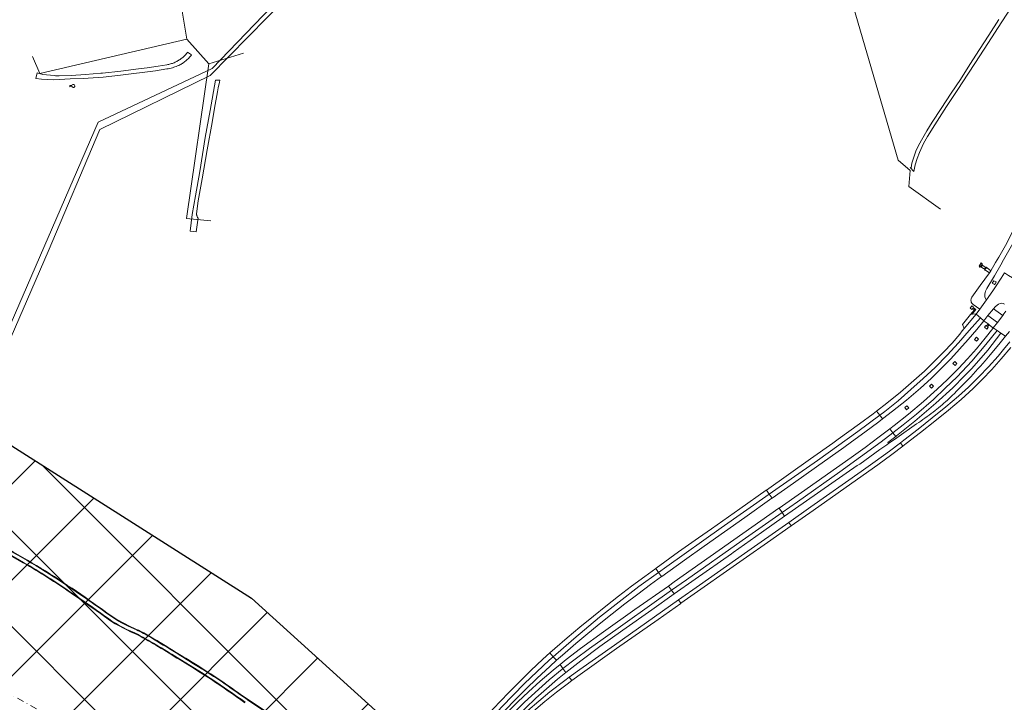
# Model space of a CAD drawing. Extents: x 148869 to 161638, y 453607 to 469810.
# Tile 216 of 256: x 152980 to 153705, y 464947 to 465449. Entities that reach past the tile are written whole.
import ezdxf
from ezdxf.lldxf.tags import DXFTag

# ---------------------------------------------------------------- set-up
doc = ezdxf.new("R2010")
doc.units = 0
doc.linetypes.add('RI-VWA', pattern=[11, 5, -3, 0, -3])
doc.layers.add('2023', color=90, linetype='CONTINUOUS')
doc.layers.add('2023 hatch', color=90, linetype='CONTINUOUS')
for name, color, linetype, lineweight in [('B-OI-RI-DRUKLEIDING-G-niet meenemen', 190, 'RI-PERS', 18), ('B-OI-RI-PERSLEIDING-G-niet meenemen', 190, 'RI-PERS', 18), ('B-OI-RI-VWA_TRANSPORTLEIDING-G', 34, 'RI-VWA', 18), ('B-RO-VH-VERHARDING_ASFALT-GV', 251, 'CONTINUOUS', 18), ('B-RO-VH-VERHARDING_GESLOTEN-GV', 251, 'CONTINUOUS', 18), ('B-RO-VH-VERHARDING_GRASBETONSTEEN-GV', 251, 'CONTINUOUS', 18), ('B-RO-VH-VERHARDING_HALFVERHARDING-GV', 251, 'CONTINUOUS', 18), ('B-RO-VH-VERHARDING_OPEN-GV', 251, 'CONTINUOUS', 18)]:
    doc.layers.add(name, color=color, linetype=linetype, lineweight=lineweight)
tags = doc.linetypes.add('RI-PERS', pattern='A,7,-2,["P",Standard,S=1.8,R=0,X=-0.5,Y=-0.9],-2,7,-2,[102,NLCS.SHX,S=1,R=180,X=0,Y=0],-2', length=22).pattern_tags.tags
tags[6] = DXFTag(74, 10)

msp = doc.modelspace()

# ---------------------------------------------------------------- hatches: boundary and pattern name
at = {"layer": '2023 hatch'}
h = msp.add_hatch(dxfattribs=at)
h.set_pattern_fill('L45L135', color=256, scale=49.98)
h.set_pattern_definition([(45, (0, 0), (-35.341197, 35.341197), []), (135, (0, 0), (-35.341197, -35.341197), [])])
h.paths.add_polyline_path([(155033.65, 463387.49), (154736.21, 463174.82), (154703.82, 463157.03), (154669.13, 463116.73), (154497.36, 463128.81), (154485.96, 463103.35), (154403, 462810.28), (154029.41, 462913.19), (153921.91, 462926.36), (153533.06, 462959.92), (153521.58, 463046.87), (153065.73, 463131.59), (152840.09, 463157.69), (152602.55, 463321.62), (152457.44, 463373.38), (152283.77, 463566.95), (152230.15, 463641.33), (152156.25, 463699.58), (152012.16, 463887.19), (152009.38, 463939.89), (151991.35, 464191.03), (152103.19, 464343.83), (152153.39, 464455.21), (152151.03, 464561.94), (152249.45, 464811.76), (152130.92, 465032.5), (152332.42, 465169.93), (152738.18, 465252.75), (152947.54, 465152.17), (153150.32, 465023.39), (153302.02, 464886.05), (153728.6, 464650.43), (153874.6, 464567.83), (153954.88, 464501.43), (153988.94, 464472.57), (154027.82, 464422.75), (154193.47, 464138.07), (154280.01, 463968.67), (154339.28, 463993.19), (154494.94, 463873.13), (154622.49, 463821.49), (154755.92, 463721.99), (154868.72, 463597.28)])

# ---------------------------------------------------------------- linework, layer by layer
at = {"layer": '2023', "flags": 128}
msp.add_lwpolyline([(153921.91, 462926.36), (153533.06, 462959.92), (153521.58, 463046.87), (153065.73, 463131.59), (152840.09, 463157.69), (152602.55, 463321.62), (152457.44, 463373.38), (152283.77, 463566.95), (152230.15, 463641.33), (152156.25, 463699.58), (152012.16, 463887.19), (152009.38, 463939.89), (151991.35, 464191.03), (152103.19, 464343.83), (152153.39, 464455.21), (152151.03, 464561.94), (152249.45, 464811.76), (152130.92, 465032.5), (152332.42, 465169.93), (152738.18, 465252.75), (152947.54, 465152.17), (153150.32, 465023.39), (153302.02, 464886.05), (153728.6, 464650.43)], dxfattribs=at)
at = {"layer": 'B-OI-RI-DRUKLEIDING-G-niet meenemen'}
for p, q in [((153102.88, 465435.19), (153097.88, 465464.69)), ((153591.97, 465464.81), (153626.63, 465346.06)), ((153102.88, 465435.19), (152994.66, 465409.91)), ((153119.02, 465417), (153102.88, 465435.19)), ((153119.02, 465417), (153144.44, 465424.69)), ((152994.66, 465409.91), (152989.25, 465422.28)), ((153102.53, 465303.03), (153119.02, 465417)), ((153626.63, 465346.06), (153635.55, 465338.41)), ((153635.55, 465338.41), (153634.42, 465326.53)), ((153634.42, 465326.53), (153657.73, 465309.97)), ((153120.42, 465301.34), (153102.53, 465303.03))]:
    msp.add_line(p, q, dxfattribs=at)
at = {"layer": 'B-OI-RI-PERSLEIDING-G-niet meenemen'}
for p, q in [((153441.4, 465746.9), (153121.5, 465413.5)), ((153209.22, 465499.53), (153120.01, 465408.34)), ((153121.5, 465413.5), (153037.4, 465373.9)), ((153120.01, 465408.34), (153038.81, 465368.53)), ((153037.4, 465373.9), (152927.9, 465121.4)), ((153038.81, 465368.53), (153000.66, 465278.72)), ((153000.66, 465278.72), (152943.6, 465147.3))]:
    msp.add_line(p, q, dxfattribs=at)
at = {"layer": 'B-OI-RI-VWA_TRANSPORTLEIDING-G', "color": 251}
msp.add_line((152968.4, 464955.08), (153014.02, 464929.58), dxfattribs=at)
at = {"layer": 'B-RO-VH-VERHARDING_ASFALT-GV', "flags": 128}
for points in [[(153700.8, 465449.52), (153693.41, 465438.13), (153686.46, 465427.4), (153679.52, 465416.43), (153672.47, 465405.29), (153665.78, 465395.29), (153658.25, 465383.99), (153651.77, 465373.89), (153647.76, 465367.49), (153644.81, 465362.53), (153641.67, 465356.73), (153639.73, 465352.66), (153638.1, 465348.18), (153636.81, 465343.89), (153636.13, 465340.46), (153636.02, 465340.41), (153635.75, 465340.37), (153635.42, 465340.48), (153638.32, 465337.6), (153638.77, 465339.98), (153639.23, 465342.57), (153640.72, 465347.25), (153642.3, 465351.61), (153645.38, 465358.18), (153648.33, 465363.4), (153653.69, 465371.89), (153662.29, 465385.39), (153670.55, 465397.98), (153677.99, 465409.23), (153683.67, 465417.83), (153692.58, 465431.87), (153703.03, 465447.86), (153710.88, 465459.99)], [(152971.89, 465055.83), (152982.57, 465049.76)], [(153065.65, 465000.04), (153059.55, 465002.89)]]:
    msp.add_lwpolyline(points, dxfattribs=at)
for points in [[(153106.21, 465423.47), (153103.38, 465425.54), (153102.95, 465424.98), (153102.51, 465424.43), (153102.05, 465423.89), (153101.57, 465423.37), (153101.08, 465422.86), (153100.57, 465422.37), (153100.05, 465421.9), (153099.51, 465421.44), (153098.96, 465420.99), (153098.4, 465420.57), (153097.82, 465420.16), (153097.23, 465419.76), (153096.64, 465419.39), (153096.03, 465419.03), (153095.41, 465418.69), (153094.78, 465418.37), (153094.14, 465418.07), (153093.49, 465417.79), (153092.83, 465417.53), (153092.17, 465417.29), (153091.5, 465417.07), (153090.82, 465416.86), (153090.14, 465416.68), (153089.45, 465416.52), (153088.76, 465416.38), (153088.06, 465416.26), (153081.74, 465415.13), (153073.63, 465414.07), (153067.31, 465413.23), (153054.11, 465411.65), (153040.71, 465410.15), (153039.6, 465410.07), (153028.08, 465409.16), (153017.72, 465408.45), (153008.72, 465408.12), (153005.98, 465408.19), (153005.05, 465408.22), (152996.69, 465409.11), (152992.66, 465410.4), (152991.62, 465406.15), (152995.67, 465405.55), (153004.73, 465405.22), (153013.02, 465405.7), (153016.79, 465405.84), (153026.38, 465406.2), (153041.23, 465407.17), (153053.98, 465408.63), (153079.69, 465411.9), (153088.18, 465413.15), (153089.18, 465413.35), (153090.18, 465413.58), (153091.17, 465413.83), (153092.15, 465414.09), (153093.13, 465414.39), (153094.1, 465414.7), (153095.06, 465415.03), (153096.02, 465415.38), (153096.97, 465415.76), (153097.64, 465416.12), (153098.29, 465416.49), (153098.94, 465416.89), (153099.58, 465417.3), (153100.2, 465417.72), (153100.82, 465418.17), (153101.42, 465418.63), (153102.01, 465419.11), (153102.58, 465419.6), (153103.15, 465420.11), (153103.69, 465420.64), (153104.23, 465421.17), (153104.75, 465421.73), (153105.25, 465422.29), (153105.74, 465422.88)], [(153109.98, 465295.02), (153111.1, 465303.4), (153110.91, 465303.62), (153110.73, 465303.86), (153110.57, 465304.11), (153110.43, 465304.38), (153110.31, 465304.65), (153110.21, 465304.93), (153110.13, 465305.22), (153110.07, 465305.51), (153110.03, 465305.8), (153110.02, 465306.1), (153110.02, 465306.39), (153111.2, 465316.09), (153114.08, 465332.18), (153117.79, 465353.59), (153121.38, 465373.74), (153123.11, 465384.33), (153125.31, 465396.31), (153125.9, 465399.15), (153126.82, 465403.54), (153127.07, 465404.85), (153124.04, 465404.89), (153119.99, 465382.5), (153116.4, 465362.59), (153112.33, 465337.73), (153109.21, 465319.72), (153106.84, 465306.02), (153105.22, 465293.71), (153109.73, 465293.12)]]:
    msp.add_lwpolyline(points, close=True, dxfattribs=at)
at = {"layer": 'B-RO-VH-VERHARDING_ASFALT-GV'}
for points in [[(152998.44, 465043.14, 0.013495), (152971.69, 465058.77)], [(152982.57, 465049.76, -0.019634), (153017.93, 465027.41)], [(153024.55, 465025.92, 0.008858), (152998.44, 465043.14)], [(153017.93, 465027.41, -0.003592), (153042.49, 465010.23)], [(153041.52, 465013.95, 0.004781), (153024.55, 465025.92)], [(153059.55, 465002.89, -0.0563), (153041.52, 465013.95)], [(153042.49, 465010.23, 0.067745), (153064.56, 464997.85)], [(153064.56, 464997.85, -0.017458), (153095.71, 464979.66)], [(153075.94, 464994.64, 0.028909), (153065.65, 465000.04)], [(153113.66, 464971.44, 0.003892), (153075.94, 464994.64)], [(153095.71, 464979.66, -0.021995), (153145.8, 464946.7)], [(153131.16, 464960.02, 0.00916), (153113.66, 464971.44)], [(153166.13, 464936.19, -0.012394), (153131.16, 464960.02)]]:
    msp.add_lwpolyline(points, format="xyb", dxfattribs=at)
at = {"layer": 'B-RO-VH-VERHARDING_GESLOTEN-GV', "flags": 128}
for points in [[(153016.75, 465401.01), (153016.76, 465400.07), (153018.18, 465400.15), (153018.52, 465399.76), (153018.99, 465399.56), (153019.5, 465399.58), (153019.95, 465399.83), (153020.24, 465400.25), (153020.33, 465400.75), (153020.18, 465401.24), (153019.83, 465401.62), (153019.35, 465401.8), (153018.84, 465401.76), (153018.4, 465401.5), (153018.12, 465401.07)], [(153684.08, 465232.6), (153675.31, 465221.91), (153673.92, 465220.23), (153672.2, 465217.94), (153666.36, 465211.27), (153660, 465204.52), (153652.98, 465197.38), (153645.99, 465190.66), (153638.3, 465183.71), (153628.29, 465175.14), (153618.24, 465166.98), (153610.83, 465161.2), (153613.07, 465158.21), (153616.77, 465160.97), (153626.56, 465168.72), (153636.11, 465177.02), (153645.12, 465185.09), (153653.98, 465193.32), (153662.67, 465202.27), (153671.16, 465211.46), (153679.05, 465220.56), (153687.24, 465229.85)], [(153615.2, 465155.39), (153622.54, 465161.08), (153632.72, 465169.24), (153643.04, 465178.16), (153650.86, 465185.3), (153658.2, 465192.34), (153665.4, 465199.62), (153671.92, 465206.78), (153678.16, 465213.86), (153684.5, 465221.36), (153689.76, 465227.66), (153687.24, 465229.85), (153679.05, 465220.56), (153671.16, 465211.46), (153662.67, 465202.27), (153653.98, 465193.32), (153645.12, 465185.09), (153636.11, 465177.02), (153626.56, 465168.72), (153616.77, 465160.97), (153613.07, 465158.21)], [(153696.45, 465222.13), (153690.8, 465214.77), (153684.44, 465207.07), (153677.76, 465199.65), (153670.98, 465192.46), (153663.08, 465184.54), (153655.43, 465177.25), (153645.25, 465168.18), (153634.36, 465158.96), (153623.68, 465150.55), (153620.61, 465148.19), (153622.85, 465145.21), (153630.39, 465151), (153640.05, 465159.02), (153652.64, 465169.8), (153661.38, 465178.06), (153670.17, 465186.52), (153680.91, 465197.97), (153686.16, 465203.98), (153691.23, 465210.13), (153699.66, 465220.42), (153696.69, 465222.45)], [(153702.31, 465218.6), (153699.66, 465220.42), (153691.23, 465210.13), (153686.16, 465203.98), (153680.91, 465197.97), (153670.17, 465186.52), (153661.38, 465178.06), (153652.64, 465169.8), (153640.05, 465159.02), (153630.39, 465151), (153622.85, 465145.21), (153624.84, 465142.56), (153625.45, 465143.05), (153639.03, 465153.77), (153654.38, 465167.04), (153666.81, 465178.36), (153675.52, 465187.07), (153680.85, 465192.56), (153692.64, 465205.98)], [(153610.83, 465161.2), (153608.18, 465159.12), (153598.28, 465151.73), (153582.48, 465140.42), (153578.61, 465137.66), (153562.18, 465126), (153545.94, 465114.52), (153529.66, 465103.06), (153531.74, 465100.05), (153536.48, 465103.38), (153567.22, 465124.79), (153596.85, 465146.1), (153613.07, 465158.21)], [(153533.8, 465097.07), (153549.58, 465108.18), (153566.47, 465120.12), (153586.7, 465134.47), (153592.26, 465138.42), (153602.24, 465145.64), (153612.53, 465153.32), (153615.2, 465155.39), (153613.07, 465158.21), (153596.85, 465146.1), (153567.22, 465124.79), (153536.48, 465103.38), (153531.74, 465100.05)], [(153620.61, 465148.19), (153612.74, 465142.16), (153602.27, 465134.48), (153591.98, 465127.11), (153555.56, 465101.33), (153538.94, 465089.64), (153541.12, 465086.49), (153552.42, 465094.4), (153583.73, 465116.51), (153614.24, 465138.6), (153622.85, 465145.21)], [(153543.07, 465083.67), (153559.27, 465095.05), (153596.41, 465121.13), (153598.45, 465122.2), (153613.26, 465132.81), (153618.27, 465136.45), (153619.62, 465137.38), (153619.16, 465138.07), (153624.84, 465142.56), (153622.85, 465145.21), (153614.24, 465138.6), (153583.73, 465116.51), (153552.42, 465094.4), (153541.12, 465086.49)], [(153546.17, 465079.18), (153547.91, 465076.68), (153564.15, 465088.05), (153600.91, 465113.95), (153611.64, 465121.61), (153621.93, 465129.2), (153630.18, 465135.45), (153628.36, 465137.88), (153620.17, 465131.66), (153609.76, 465123.98), (153599.4, 465116.57), (153562.47, 465090.61), (153546.21, 465079.21)], [(153529.66, 465103.06), (153529.45, 465102.92), (153509.96, 465089.19), (153489.08, 465074.45), (153479.64, 465067.87), (153464.95, 465057.43), (153448.38, 465045.46), (153448.14, 465045.29), (153450.22, 465042.42), (153456.27, 465046.82), (153496.2, 465075.14), (153531.74, 465100.05)], [(153452.49, 465039.29), (153452.65, 465039.41), (153469.27, 465051.47), (153483.68, 465061.73), (153513.65, 465082.89), (153533.65, 465096.97), (153533.8, 465097.07), (153531.74, 465100.05), (153496.2, 465075.14), (153456.27, 465046.82), (153450.22, 465042.42)], [(153538.94, 465089.64), (153538.87, 465089.59), (153461.8, 465035.35), (153457.52, 465032.35), (153459.78, 465029.22), (153470.68, 465036.96), (153511.8, 465065.97), (153541.12, 465086.49)], [(153461.77, 465026.48), (153477.27, 465037.38), (153503.86, 465056.14), (153505.13, 465057.04), (153525.95, 465071.64), (153543.07, 465083.67), (153541.12, 465086.49), (153511.8, 465065.97), (153470.68, 465036.96), (153459.78, 465029.22)], [(153466.72, 465019.64), (153515.09, 465053.64), (153530.53, 465064.51), (153547.91, 465076.68), (153546.17, 465079.18), (153513.47, 465056.23), (153480.46, 465033.04), (153464.93, 465022.11)], [(153448.14, 465045.29), (153440.05, 465039.4), (153430.4, 465032.26), (153420.82, 465024.93), (153411.37, 465017.48), (153402.23, 465010.16), (153392.12, 465001.94), (153382.9, 464994.21), (153373.85, 464986.39), (153370.19, 464983.09), (153372.7, 464980.31), (153387.77, 464993.38), (153406.62, 465009.35), (153435.73, 465031.87), (153450.22, 465042.42)], [(153375.12, 464977.63), (153379.4, 464981.51), (153389.34, 464990.06), (153396.7, 464996.23), (153406.56, 465004.26), (153416.12, 465011.87), (153425.43, 465019.22), (153434.87, 465026.45), (153444.34, 465033.37), (153452.49, 465039.29), (153450.22, 465042.42), (153435.73, 465031.87), (153406.62, 465009.35), (153387.77, 464993.38), (153372.7, 464980.31)], [(153457.52, 465032.35), (153432.78, 465015.03), (153409.56, 464998.53), (153392.77, 464986.3), (153382.2, 464978.25), (153377.63, 464974.53), (153379.8, 464971.56), (153388.74, 464978.58), (153399.41, 464986.34), (153409.3, 464993.37), (153459.78, 465029.22)], [(153381.92, 464968.66), (153384.13, 464970.47), (153392.95, 464977.31), (153407.08, 464987.7), (153423.98, 464999.78), (153445.19, 465014.81), (153461.77, 465026.48), (153459.78, 465029.22), (153409.3, 464993.37), (153399.41, 464986.34), (153388.74, 464978.58), (153379.8, 464971.56)], [(153466.72, 465019.64), (153464.93, 465022.11), (153464.9, 465022.08), (153417.66, 464988.8), (153392.19, 464970.75), (153384.49, 464965.13), (153386.31, 464962.64), (153394.13, 464968.35), (153419.33, 464986.25), (153449.88, 465007.79), (153466.65, 465019.59)], [(153370.19, 464983.09), (153364.97, 464978.38), (153356.2, 464970.15), (153348.21, 464962.39), (153340.61, 464954.73), (153333.02, 464946.89), (153325.67, 464938.96), (153318.71, 464930.99), (153311.99, 464923.04), (153305.13, 464914.42), (153300.21, 464907.97), (153303.14, 464905.74), (153309.89, 464914.63), (153318.35, 464925.12), (153334.72, 464943.28), (153351.44, 464960.65), (153369.64, 464977.65), (153372.7, 464980.31)], [(153306.01, 464903.56), (153307.62, 464905.75), (153315.06, 464915.22), (153322.7, 464924.52), (153329.64, 464932.46), (153336.82, 464940.32), (153345.03, 464948.91), (153352.57, 464956.48), (153360.84, 464964.53), (153370.08, 464973.07), (153375.12, 464977.63), (153372.7, 464980.31), (153369.64, 464977.65), (153351.44, 464960.65), (153334.72, 464943.28), (153318.35, 464925.12), (153309.89, 464914.63), (153303.14, 464905.74)], [(153377.63, 464974.53), (153372.55, 464970.39), (153363, 464962.19), (153354.45, 464954.52), (153346.67, 464947.1), (153338.43, 464938.83), (153331.13, 464931.11), (153324.06, 464923.17), (153316.36, 464914.09), (153308.95, 464904.7), (153307.33, 464902.55), (153310.41, 464900.2), (153317.61, 464909.5), (153325.65, 464919.22), (153334.02, 464928.73), (153342.25, 464937.48), (153351.45, 464946.68), (153369.69, 464963.18), (153379.28, 464971.16), (153379.8, 464971.56)], [(153348.58, 464938.77), (153352.13, 464942.32), (153359.89, 464949.64), (153367.77, 464956.74), (153375.81, 464963.69), (153381.92, 464968.66), (153379.8, 464971.56), (153379.28, 464971.16), (153369.69, 464963.18), (153351.45, 464946.68), (153342.25, 464937.48), (153334.02, 464928.73), (153325.65, 464919.22), (153317.61, 464909.5), (153310.41, 464900.2), (153313.07, 464898.17), (153316.52, 464902.72), (153323.18, 464911.01), (153330.18, 464919.15), (153337.28, 464927.05), (153344.58, 464934.77)], [(153314, 464897.47), (153316.41, 464895.63), (153320.22, 464900.64), (153327.22, 464909.09), (153334.59, 464917.35), (153341.79, 464924.94), (153349.79, 464932.73), (153358.09, 464940.17), (153366.47, 464947.35), (153375.04, 464954.2), (153382.86, 464960.12), (153386.31, 464962.64), (153384.49, 464965.13), (153381.26, 464962.77), (153370.13, 464954.29), (153361.92, 464947.54), (153353.87, 464940.57), (153350.13, 464937.16), (153346.1, 464933.44), (153338.55, 464925.99), (153331.25, 464918.21), (153324.19, 464910.24), (153317.48, 464902.05)]]:
    msp.add_lwpolyline(points, close=True, dxfattribs=at)
for points in [[(153691.99, 465251.42), (153697.49, 465260.76), (153702.18, 465268.89), (153704.35, 465272.64), (153710.17, 465282.92), (153715.75, 465294.02), (153721.14, 465305.5), (153726.1, 465317.29), (153722.39, 465318.85), (153717.45, 465307.11), (153712.13, 465295.81), (153706.61, 465284.82), (153700.89, 465274.66), (153698.46, 465270.55), (153694.95, 465264.59), (153693.84, 465263.02), (153687.14, 465253.69), (153681.02, 465245.17)], [(153716.61, 465255.7), (153713.49, 465257.64), (153710.81, 465259.28), (153707.9, 465261.05), (153704.89, 465262.89), (153702.61, 465259.12), (153698.34, 465252.64), (153696.44, 465249.76), (153691.79, 465243.14), (153686.73, 465236.15), (153684.08, 465232.6), (153687.24, 465229.85), (153689.76, 465227.66), (153692.8, 465231.6), (153696.83, 465236.6), (153698.23, 465238.23), (153700.57, 465240.03)], [(153682, 465239.65), (153686.73, 465236.15), (153691.79, 465243.14)], [(153705.85, 465234.66), (153704.42, 465232.72), (153703.63, 465231.66), (153699.71, 465226.43), (153696.69, 465222.45), (153699.66, 465220.42), (153702.31, 465218.6), (153705.64, 465216.32), (153708.62, 465219.92)], [(153690.65, 465198.16), (153694.42, 465202.54), (153700.77, 465210.26), (153705.64, 465216.32), (153702.31, 465218.6), (153692.64, 465205.98), (153680.85, 465192.56), (153675.52, 465187.07), (153666.81, 465178.36), (153654.38, 465167.04), (153639.03, 465153.77), (153625.45, 465143.05), (153624.84, 465142.56), (153619.16, 465138.07), (153619.62, 465137.38), (153625.61, 465141.53), (153640.28, 465151.68)], [(153708.91, 465212.29), (153704.27, 465206.42), (153700.2, 465201.58), (153693.19, 465193.77), (153686.06, 465186.31), (153678.5, 465178.91), (153670.98, 465172.09), (153661.74, 465164.24), (153651.74, 465156.1), (153641.38, 465147.9), (153630.72, 465139.68), (153628.36, 465137.88), (153630.18, 465135.45), (153632.52, 465137.22), (153643.13, 465145.39), (153653.7, 465153.76), (153663.7, 465161.9), (153672.96, 465169.76), (153681.83, 465177.85), (153688.42, 465184.35), (153695.57, 465191.84), (153702.6, 465199.66), (153709.54, 465208.11)]]:
    msp.add_lwpolyline(points, dxfattribs=at)
at = {"layer": 'B-RO-VH-VERHARDING_GESLOTEN-GV'}
for points in [[(153690.43, 465247.4, -0.120868), (153691.99, 465251.42)], [(153681.02, 465245.17, 0.431822), (153682, 465239.65)], [(153691.37, 465243.21, -0.150085), (153690.43, 465247.4)], [(153691.79, 465243.14, -0.561618), (153691.37, 465243.21)], [(153700.57, 465240.03, -0.316624), (153705.04, 465239.82)], [(153676.42, 465182.63, 0.014922), (153690.65, 465198.16)], [(153662.89, 465169.28, 0.010638), (153676.42, 465182.63)], [(153652.43, 465160.49, 0.032622), (153662.89, 465169.28)], [(153640.28, 465151.68, 0.011408), (153652.43, 465160.49)]]:
    msp.add_lwpolyline(points, format="xyb", dxfattribs=at)
at = {"layer": 'B-RO-VH-VERHARDING_GRASBETONSTEEN-GV'}
for points in [[(152971.69, 465058.77, -0.013495), (152998.44, 465043.14)], [(152998.65, 465043.48, 0.013549), (152971.89, 465059.12)], [(152982.37, 465049.41, -0.019629), (153017.7, 465027.08)], [(153017.93, 465027.41, 0.019634), (152982.57, 465049.76)], [(152998.44, 465043.14, -0.008858), (153024.55, 465025.92)], [(153024.78, 465026.25, 0.008818), (152998.65, 465043.48)], [(153017.7, 465027.08, -0.003601), (153042.25, 465009.91)], [(153042.49, 465010.23, 0.003592), (153017.93, 465027.41)], [(153024.55, 465025.92, -0.004781), (153041.52, 465013.95)], [(153041.76, 465014.27, 0.004805), (153024.78, 465026.25)], [(153041.52, 465013.95, 0.0563), (153059.55, 465002.89)], [(153059.72, 465003.25, -0.056326), (153041.76, 465014.27)], [(153042.25, 465009.91, 0.067694), (153064.39, 464997.48)], [(153064.56, 464997.85, -0.067745), (153042.49, 465010.23)], [(153064.39, 464997.48, -0.017432), (153095.5, 464979.32)], [(153095.71, 464979.66, 0.017458), (153064.56, 464997.85)], [(153065.65, 465000.04, -0.028909), (153075.94, 464994.64)], [(153076.15, 464994.98, 0.028988), (153065.82, 465000.41)], [(153075.94, 464994.64, -0.003892), (153113.66, 464971.44)], [(153113.88, 464971.78, 0.003923), (153076.15, 464994.98)], [(153095.5, 464979.32, -0.022029), (153145.57, 464946.37)], [(153145.8, 464946.7, 0.021995), (153095.71, 464979.66)], [(153113.66, 464971.44, -0.00916), (153131.16, 464960.02)], [(153131.39, 464960.35, 0.009165), (153113.88, 464971.78)], [(153131.16, 464960.02, 0.012394), (153166.13, 464936.19)], [(153166.35, 464936.53, -0.012398), (153131.39, 464960.35)]]:
    msp.add_lwpolyline(points, format="xyb", dxfattribs=at)
at = {"layer": 'B-RO-VH-VERHARDING_GRASBETONSTEEN-GV', "flags": 128}
for points in [[(152971.69, 465055.48), (152982.37, 465049.41)], [(152982.57, 465049.76), (152971.89, 465055.83)], [(153059.55, 465002.89), (153065.65, 465000.04)], [(153065.82, 465000.41), (153059.72, 465003.25)]]:
    msp.add_lwpolyline(points, dxfattribs=at)
at = {"layer": 'B-RO-VH-VERHARDING_HALFVERHARDING-GV', "flags": 128}
msp.add_lwpolyline([(153680.02, 465232.4), (153673.96, 465224.93), (153675.31, 465221.91), (153684.08, 465232.6), (153683.9, 465232.76), (153681.2, 465232.55)], close=True, dxfattribs=at)
at = {"layer": 'B-RO-VH-VERHARDING_OPEN-GV', "flags": 128}
for points in [[(153687.84, 465270.27), (153686.4, 465267.93), (153686.85, 465267.28), (153687.11, 465267.34), (153688.45, 465269.28), (153688.39, 465269.6), (153688.51, 465269.64)], [(153687.91, 465267.33), (153688.73, 465268.59), (153688.51, 465269.64), (153688.39, 465269.6), (153688.45, 465269.28), (153687.11, 465267.34), (153686.85, 465267.28), (153686.88, 465267.15)], [(153690.98, 465267.05), (153690.39, 465267.46), (153689.18, 465268.28), (153688.73, 465268.59), (153687.91, 465267.33), (153688.38, 465267.01), (153689.58, 465266.18), (153690.17, 465265.77)], [(153690.17, 465265.77), (153690.39, 465264.74), (153690.54, 465264.76), (153690.46, 465265.11), (153690.58, 465265.28), (153691.7, 465266.88), (153691.79, 465267.07), (153692.05, 465267.12), (153692.01, 465267.26), (153690.98, 465267.05)], [(153691.29, 465264.71), (153693.84, 465263.02), (153694.95, 465264.59), (153692.09, 465266.62), (153691.7, 465266.88), (153690.58, 465265.28)], [(153698.52, 465256.33), (153697.14, 465257.18), (153695.99, 465255.43), (153697.38, 465254.57), (153697.59, 465254.44), (153697.77, 465254.33), (153698.94, 465256.07), (153698.73, 465256.2)], [(153681.2, 465232.55), (153683.91, 465236.01), (153681.98, 465237.45), (153682.17, 465237.78), (153680.88, 465238.74), (153679.66, 465237.06), (153680.95, 465236.12), (153681.5, 465236.81), (153682.76, 465235.85), (153680.02, 465232.4)], [(153699.71, 465226.43), (153703.63, 465231.66), (153696.83, 465236.6), (153692.8, 465231.6)], [(153696.69, 465222.45), (153699.71, 465226.43), (153692.8, 465231.6), (153689.76, 465227.66), (153689.99, 465227.49), (153692.86, 465225.34), (153693.74, 465224.67), (153696.46, 465222.62), (153696.22, 465222.3), (153696.45, 465222.13)], [(153693.74, 465224.67), (153692.86, 465225.34), (153691.66, 465223.84), (153691.21, 465224.23), (153690.2, 465223.07), (153691.95, 465221.51), (153692.92, 465222.7), (153692.47, 465223.13)], [(153684.28, 465215.55), (153682.85, 465213.94), (153684.45, 465212.57), (153685.82, 465214.17)], [(153668.35, 465197.69), (153666.96, 465196.15), (153668.54, 465194.72), (153669.94, 465196.26)], [(153651.32, 465181), (153649.8, 465179.59), (153651.24, 465178.04), (153652.8, 465179.44)], [(153633.1, 465165.16), (153631.5, 465163.84), (153632.8, 465162.14), (153634.42, 465163.5)]]:
    msp.add_lwpolyline(points, close=True, dxfattribs=at)
msp.add_lwpolyline([(153700.57, 465240.03), (153698.23, 465238.23), (153696.83, 465236.6), (153703.63, 465231.66), (153704.42, 465232.72), (153705.85, 465234.66)], dxfattribs=at)
at = {"layer": 'B-RO-VH-VERHARDING_OPEN-GV'}
msp.add_lwpolyline([(153705.04, 465239.82, 0.316624), (153700.57, 465240.03)], format="xyb", dxfattribs=at)

doc.saveas('drawing.dxf')
